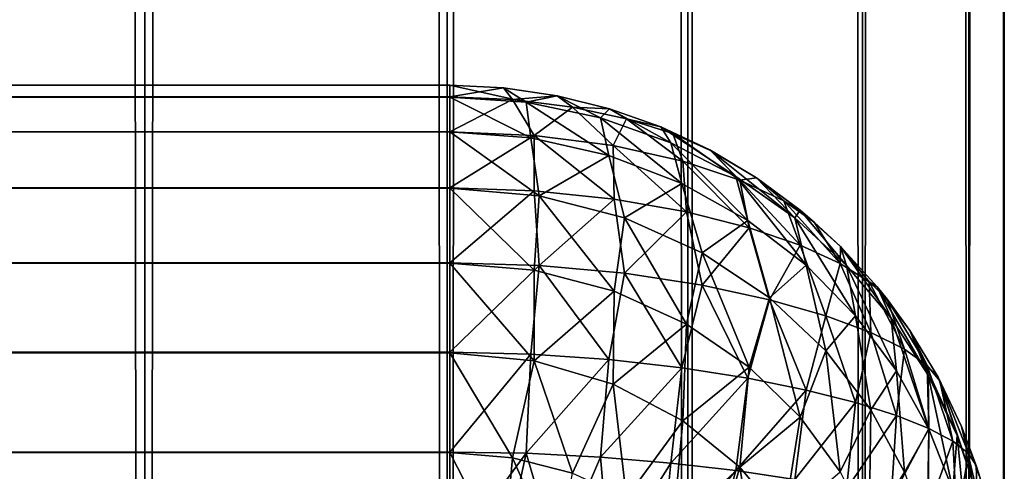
# Model space of a CAD drawing. Extents: x -265 to 265, y 0 to 1307.
# Tile 102 of 256: x 261.45 to 265, y 33.61 to 35.24. Entities that reach past the tile are written whole.
import ezdxf

# ---------------------------------------------------------------- set-up
doc = ezdxf.new("R2010")
doc.units = 0
doc.header["$LTSCALE"] = 65.185185
for name, color, linetype in [('304', 7, 'CONTINUOUS'), ('310', 7, 'CONTINUOUS'), ('311', 7, 'CONTINUOUS'), ('317', 7, 'CONTINUOUS'), ('321', 7, 'CONTINUOUS'), ('326', 7, 'CONTINUOUS'), ('39', 7, 'CONTINUOUS'), ('40', 7, 'CONTINUOUS')]:
    doc.layers.add(name, color=color, linetype=linetype)

msp = doc.modelspace()

# ---------------------------------------------------------------- linework, layer by layer
at = {"layer": '304', "color": 7, "linetype": 'CONTINUOUS'}
for points in [[(-263, 35, 16.7), (263, 35, 16.7), (263, 34.9578, 16.3236), (-263, 35, 16.7)], [(-263, 34.9574, 16.3217), (-263, 35, 16.7), (263, 34.9578, 16.3236), (-263, 34.9574, 16.3217)], [(263, 34.8323, 15.9638), (-263, 34.9574, 16.3217), (263, 34.9578, 16.3236), (263, 34.8323, 15.9638)], [(-263, 34.8315, 15.9621), (-263, 34.9574, 16.3217), (263, 34.8323, 15.9638), (-263, 34.8315, 15.9621)], [(263, 34.6298, 15.641), (-263, 34.8315, 15.9621), (263, 34.8323, 15.9638), (263, 34.6298, 15.641)], [(-263, 34.6286, 15.6395), (-263, 34.8315, 15.9621), (263, 34.6298, 15.641), (-263, 34.6286, 15.6395)], [(263, 34.3605, 15.3714), (-263, 34.6286, 15.6395), (263, 34.6298, 15.641), (263, 34.3605, 15.3714)], [(-263, 34.359, 15.3702), (-263, 34.6286, 15.6395), (263, 34.3605, 15.3714), (-263, 34.359, 15.3702)], [(263, 34.0379, 15.1685), (-263, 34.359, 15.3702), (263, 34.3605, 15.3714), (263, 34.0379, 15.1685)], [(-263, 34.0362, 15.1677), (-263, 34.359, 15.3702), (263, 34.0379, 15.1685), (-263, 34.0362, 15.1677)], [(263, 33.6783, 15.0426), (-263, 34.0362, 15.1677), (263, 34.0379, 15.1685), (263, 33.6783, 15.0426)], [(-263, 33.6764, 15.0422), (-263, 34.0362, 15.1677), (263, 33.6783, 15.0426), (-263, 33.6764, 15.0422)], [(263, 33.3, 15), (-263, 33.6764, 15.0422), (263, 33.6783, 15.0426), (263, 33.3, 15)], [(-263, 33.3, 15), (-263, 33.6764, 15.0422), (263, 33.3, 15), (-263, 33.3, 15)]]:
    msp.add_3dface(points, dxfattribs=at)
at = {"layer": '310', "color": 7, "linetype": 'CONTINUOUS'}
for points in [[(-263, 35, 23.3), (-263, 34.9578, 23.6764), (263, 35, 23.3), (-263, 35, 23.3)], [(263, 35, 23.3), (-263, 34.9578, 23.6764), (263, 34.9574, 23.6783), (263, 35, 23.3)], [(-263, 34.9578, 23.6764), (-263, 34.8323, 24.0362), (263, 34.9574, 23.6783), (-263, 34.9578, 23.6764)], [(263, 34.9574, 23.6783), (-263, 34.8323, 24.0362), (263, 34.8315, 24.0379), (263, 34.9574, 23.6783)], [(-263, 34.8323, 24.0362), (-263, 34.6298, 24.359), (263, 34.8315, 24.0379), (-263, 34.8323, 24.0362)], [(263, 34.8315, 24.0379), (-263, 34.6298, 24.359), (263, 34.6286, 24.3605), (263, 34.8315, 24.0379)], [(-263, 34.6298, 24.359), (-263, 34.3605, 24.6286), (263, 34.6286, 24.3605), (-263, 34.6298, 24.359)], [(263, 34.6286, 24.3605), (-263, 34.3605, 24.6286), (263, 34.359, 24.6298), (263, 34.6286, 24.3605)], [(-263, 34.3605, 24.6286), (-263, 34.0379, 24.8315), (263, 34.359, 24.6298), (-263, 34.3605, 24.6286)], [(263, 34.359, 24.6298), (-263, 34.0379, 24.8315), (263, 34.0362, 24.8323), (263, 34.359, 24.6298)], [(-263, 34.0379, 24.8315), (-263, 33.6783, 24.9574), (263, 34.0362, 24.8323), (-263, 34.0379, 24.8315)], [(263, 34.0362, 24.8323), (-263, 33.6783, 24.9574), (263, 33.6764, 24.9578), (263, 34.0362, 24.8323)], [(-263, 33.6783, 24.9574), (-263, 33.3, 25), (263, 33.6764, 24.9578), (-263, 33.6783, 24.9574)], [(-263, 33.3, 25), (263, 33.3, 25), (263, 33.6764, 24.9578), (-263, 33.3, 25)]]:
    msp.add_3dface(points, dxfattribs=at)
at = {"layer": '311', "color": 7, "linetype": 'CONTINUOUS'}
for points in [[(263, 35, 16.7), (-263, 35, 16.7), (263, 35, 23.3), (263, 35, 16.7)], [(-263, 35, 16.7), (-263, 35, 23.3), (263, 35, 23.3), (-263, 35, 16.7)]]:
    msp.add_3dface(points, dxfattribs=at)
at = {"layer": '317', "color": 7, "linetype": 'CONTINUOUS'}
for points in [[(263, 35, 16.7), (263, 35, 23.3), (263.1946, 34.9905, 23.2986), (263, 35, 16.7)], [(263, 35, 16.7), (263.1946, 34.9905, 23.2986), (263.1946, 34.9905, 16.7014), (263, 35, 16.7)], [(263.1946, 34.9905, 23.2986), (263.3875, 34.9621, 23.2943), (263.1946, 34.9905, 16.7014), (263.1946, 34.9905, 23.2986)], [(263.1946, 34.9905, 16.7014), (263.3875, 34.9621, 23.2943), (263.3875, 34.9621, 16.7057), (263.1946, 34.9905, 16.7014)], [(263.3875, 34.9621, 23.2943), (263.5768, 34.915, 23.2873), (263.3875, 34.9621, 16.7057), (263.3875, 34.9621, 23.2943)], [(263.3875, 34.9621, 16.7057), (263.5768, 34.915, 23.2873), (263.5768, 34.915, 16.7127), (263.3875, 34.9621, 16.7057)], [(263.5768, 34.915, 23.2873), (263.7608, 34.8496, 23.2774), (263.5768, 34.915, 16.7127), (263.5768, 34.915, 23.2873)], [(263.5768, 34.915, 16.7127), (263.7608, 34.8496, 23.2774), (263.7608, 34.8496, 16.7226), (263.5768, 34.915, 16.7127)], [(263.7608, 34.8496, 23.2774), (263.9377, 34.7666, 23.265), (263.7608, 34.8496, 16.7226), (263.7608, 34.8496, 23.2774)], [(263.7608, 34.8496, 16.7226), (263.9377, 34.7666, 23.265), (263.9377, 34.7666, 16.735), (263.7608, 34.8496, 16.7226)], [(263.9377, 34.7666, 23.265), (264.1058, 34.6665, 23.25), (263.9377, 34.7666, 16.735), (263.9377, 34.7666, 23.265)], [(263.9377, 34.7666, 16.735), (264.1058, 34.6665, 23.25), (263.9409, 34.7649, 16.7353), (263.9377, 34.7666, 16.735)], [(263.9409, 34.7649, 16.7353), (264.1058, 34.6665, 23.25), (264.1058, 34.6665, 16.75), (263.9409, 34.7649, 16.7353)], [(264.1058, 34.6665, 23.25), (264.2635, 34.5503, 23.2326), (264.1058, 34.6665, 16.75), (264.1058, 34.6665, 23.25)], [(264.1058, 34.6665, 16.75), (264.2635, 34.5503, 23.2326), (264.2635, 34.5503, 16.7675), (264.1058, 34.6665, 16.75)], [(264.2635, 34.5503, 23.2326), (264.4093, 34.4191, 23.2129), (264.2635, 34.5503, 16.7675), (264.2635, 34.5503, 23.2326)], [(264.2635, 34.5503, 16.7675), (264.4093, 34.4191, 23.2129), (264.3149, 34.507, 16.7739), (264.2635, 34.5503, 16.7675)], [(264.3149, 34.507, 16.7739), (264.4093, 34.4191, 23.2129), (264.4093, 34.4191, 16.7871), (264.3149, 34.507, 16.7739)], [(264.4093, 34.4191, 23.2129), (264.5417, 34.274, 23.1911), (264.4093, 34.4191, 16.7871), (264.4093, 34.4191, 23.2129)], [(264.4093, 34.4191, 16.7871), (264.5417, 34.274, 23.1911), (264.5417, 34.274, 16.8089), (264.4093, 34.4191, 16.7871)], [(264.5417, 34.274, 23.1911), (264.6594, 34.1164, 23.1675), (264.5417, 34.274, 16.8089), (264.5417, 34.274, 23.1911)], [(264.5417, 34.274, 16.8089), (264.6594, 34.1164, 23.1675), (264.578, 34.2288, 16.8157), (264.5417, 34.274, 16.8089)], [(264.578, 34.2288, 16.8157), (264.6594, 34.1164, 23.1675), (264.6594, 34.1164, 16.8325), (264.578, 34.2288, 16.8157)], [(264.6594, 34.1164, 23.1675), (264.7611, 33.9478, 23.1422), (264.6594, 34.1164, 16.8325), (264.6594, 34.1164, 23.1675)], [(264.6594, 34.1164, 16.8325), (264.7611, 33.9478, 23.1422), (264.7611, 33.9478, 16.8578), (264.6594, 34.1164, 16.8325)], [(264.7611, 33.9478, 23.1422), (264.8459, 33.7699, 23.1155), (264.7611, 33.9478, 16.8578), (264.7611, 33.9478, 23.1422)], [(264.7611, 33.9478, 16.8578), (264.8459, 33.7699, 23.1155), (264.768, 33.9349, 16.8598), (264.7611, 33.9478, 16.8578)], [(264.768, 33.9349, 16.8598), (264.8459, 33.7699, 23.1155), (264.8459, 33.7699, 16.8845), (264.768, 33.9349, 16.8598)], [(264.8459, 33.7699, 23.1155), (264.9128, 33.5842, 23.0876), (264.8459, 33.7699, 16.8845), (264.8459, 33.7699, 23.1155)], [(264.8459, 33.7699, 16.8845), (264.9128, 33.5842, 23.0876), (264.8982, 33.63, 16.9055), (264.8459, 33.7699, 16.8845)], [(264.8982, 33.63, 16.9055), (264.9128, 33.5842, 23.0876), (264.9128, 33.5842, 16.9124), (264.8982, 33.63, 16.9055)]]:
    msp.add_3dface(points, dxfattribs=at)
at = {"layer": '321', "color": 7, "linetype": 'CONTINUOUS'}
for points in [[(263, 34.9578, 16.3236), (263, 35, 16.7), (263.1946, 34.9905, 16.7014), (263, 34.9578, 16.3236)], [(263, 34.9578, 16.3236), (263.1946, 34.9905, 16.7014), (263.227, 34.9485, 16.3426), (263, 34.9578, 16.3236)], [(263.1946, 34.9905, 16.7014), (263.3875, 34.9621, 16.7057), (263.227, 34.9485, 16.3426), (263.1946, 34.9905, 16.7014)], [(263, 34.8323, 15.9638), (263, 34.9578, 16.3236), (263.227, 34.9485, 16.3426), (263, 34.8323, 15.9638)], [(263.3046, 34.8193, 15.993), (263, 34.8323, 15.9638), (263.227, 34.9485, 16.3426), (263.3046, 34.8193, 15.993)], [(263.3875, 34.9621, 16.7057), (263.4428, 34.9214, 16.3983), (263.227, 34.9485, 16.3426), (263.3875, 34.9621, 16.7057)], [(263.4428, 34.9214, 16.3983), (263.3046, 34.8193, 15.993), (263.227, 34.9485, 16.3426), (263.4428, 34.9214, 16.3983)], [(263.3875, 34.9621, 16.7057), (263.5768, 34.915, 16.7127), (263.4428, 34.9214, 16.3983), (263.3875, 34.9621, 16.7057)], [(263.5898, 34.7823, 16.0774), (263.3046, 34.8193, 15.993), (263.4428, 34.9214, 16.3983), (263.5898, 34.7823, 16.0774)], [(263.5768, 34.915, 16.7127), (263.6378, 34.8794, 16.4864), (263.4428, 34.9214, 16.3983), (263.5768, 34.915, 16.7127)], [(263.6378, 34.8794, 16.4864), (263.5898, 34.7823, 16.0774), (263.4428, 34.9214, 16.3983), (263.6378, 34.8794, 16.4864)], [(263.5768, 34.915, 16.7127), (263.7608, 34.8496, 16.7226), (263.6378, 34.8794, 16.4864), (263.5768, 34.915, 16.7127)], [(263.8404, 34.7263, 16.2088), (263.5898, 34.7823, 16.0774), (263.6378, 34.8794, 16.4864), (263.8404, 34.7263, 16.2088)], [(263.7608, 34.8496, 16.7226), (263.8052, 34.8259, 16.6009), (263.6378, 34.8794, 16.4864), (263.7608, 34.8496, 16.7226)], [(263.8052, 34.8259, 16.6009), (263.8404, 34.7263, 16.2088), (263.6378, 34.8794, 16.4864), (263.8052, 34.8259, 16.6009)], [(263, 34.6298, 15.641), (263, 34.8323, 15.9638), (263.3046, 34.8193, 15.993), (263, 34.6298, 15.641)], [(263.7608, 34.8496, 16.7226), (263.9377, 34.7666, 16.735), (263.8052, 34.8259, 16.6009), (263.7608, 34.8496, 16.7226)], [(263.3041, 34.6193, 15.6669), (263, 34.6298, 15.641), (263.3046, 34.8193, 15.993), (263.3041, 34.6193, 15.6669)], [(263.5931, 34.5893, 15.7425), (263.3041, 34.6193, 15.6669), (263.3046, 34.8193, 15.993), (263.5931, 34.5893, 15.7425)], [(263.5898, 34.7823, 16.0774), (263.5931, 34.5893, 15.7425), (263.3046, 34.8193, 15.993), (263.5898, 34.7823, 16.0774)], [(263.9377, 34.7666, 16.735), (263.9409, 34.7649, 16.7353), (263.8052, 34.8259, 16.6009), (263.9377, 34.7666, 16.735)], [(263.9409, 34.7649, 16.7353), (264.0467, 34.6579, 16.3759), (263.8052, 34.8259, 16.6009), (263.9409, 34.7649, 16.7353)], [(264.0467, 34.6579, 16.3759), (263.8404, 34.7263, 16.2088), (263.8052, 34.8259, 16.6009), (264.0467, 34.6579, 16.3759)], [(263.8542, 34.5434, 15.8615), (263.5931, 34.5893, 15.7425), (263.5898, 34.7823, 16.0774), (263.8542, 34.5434, 15.8615)], [(263.8404, 34.7263, 16.2088), (263.8542, 34.5434, 15.8615), (263.5898, 34.7823, 16.0774), (263.8404, 34.7263, 16.2088)], [(263.9409, 34.7649, 16.7353), (264.1058, 34.6665, 16.75), (264.0467, 34.6579, 16.3759), (263.9409, 34.7649, 16.7353)], [(264.0794, 34.4865, 16.0156), (263.8542, 34.5434, 15.8615), (263.8404, 34.7263, 16.2088), (264.0794, 34.4865, 16.0156)], [(264.0467, 34.6579, 16.3759), (264.0794, 34.4865, 16.0156), (263.8404, 34.7263, 16.2088), (264.0467, 34.6579, 16.3759)], [(264.1058, 34.6665, 16.75), (264.205, 34.583, 16.5673), (264.0467, 34.6579, 16.3759), (264.1058, 34.6665, 16.75)], [(264.2643, 34.4232, 16.1958), (264.0794, 34.4865, 16.0156), (264.0467, 34.6579, 16.3759), (264.2643, 34.4232, 16.1958)], [(264.205, 34.583, 16.5673), (264.2643, 34.4232, 16.1958), (264.0467, 34.6579, 16.3759), (264.205, 34.583, 16.5673)], [(264.1058, 34.6665, 16.75), (264.2635, 34.5503, 16.7675), (264.205, 34.583, 16.5673), (264.1058, 34.6665, 16.75)], [(263, 34.3605, 15.3714), (263, 34.6298, 15.641), (263.3041, 34.6193, 15.6669), (263, 34.3605, 15.3714)], [(263.323, 34.3507, 15.3987), (263, 34.3605, 15.3714), (263.3041, 34.6193, 15.6669), (263.323, 34.3507, 15.3987)], [(263.5931, 34.5893, 15.7425), (263.323, 34.3507, 15.3987), (263.3041, 34.6193, 15.6669), (263.5931, 34.5893, 15.7425)], [(263.6306, 34.3225, 15.4782), (263.323, 34.3507, 15.3987), (263.5931, 34.5893, 15.7425), (263.6306, 34.3225, 15.4782)], [(263.8542, 34.5434, 15.8615), (263.6306, 34.3225, 15.4782), (263.5931, 34.5893, 15.7425), (263.8542, 34.5434, 15.8615)], [(264.2635, 34.5503, 16.7675), (264.3149, 34.507, 16.7739), (264.205, 34.583, 16.5673), (264.2635, 34.5503, 16.7675)], [(264.3149, 34.507, 16.7739), (264.4082, 34.3573, 16.3936), (264.205, 34.583, 16.5673), (264.3149, 34.507, 16.7739)], [(264.4082, 34.3573, 16.3936), (264.2643, 34.4232, 16.1958), (264.205, 34.583, 16.5673), (264.4082, 34.3573, 16.3936)], [(263.9102, 34.2798, 15.6036), (263.6306, 34.3225, 15.4782), (263.8542, 34.5434, 15.8615), (263.9102, 34.2798, 15.6036)], [(264.0794, 34.4865, 16.0156), (263.9102, 34.2798, 15.6036), (263.8542, 34.5434, 15.8615), (264.0794, 34.4865, 16.0156)], [(264.1535, 34.2272, 15.7664), (263.9102, 34.2798, 15.6036), (264.0794, 34.4865, 16.0156), (264.1535, 34.2272, 15.7664)], [(264.2643, 34.4232, 16.1958), (264.1535, 34.2272, 15.7664), (264.0794, 34.4865, 16.0156), (264.2643, 34.4232, 16.1958)], [(264.3149, 34.507, 16.7739), (264.4093, 34.4191, 16.7871), (264.4082, 34.3573, 16.3936), (264.3149, 34.507, 16.7739)], [(264.3566, 34.1689, 15.9576), (264.1535, 34.2272, 15.7664), (264.2643, 34.4232, 16.1958), (264.3566, 34.1689, 15.9576)], [(264.4082, 34.3573, 16.3936), (264.3566, 34.1689, 15.9576), (264.2643, 34.4232, 16.1958), (264.4082, 34.3573, 16.3936)], [(264.4093, 34.4191, 16.7871), (264.5121, 34.2918, 16.602), (264.4082, 34.3573, 16.3936), (264.4093, 34.4191, 16.7871)], [(264.4093, 34.4191, 16.7871), (264.5417, 34.274, 16.8089), (264.5121, 34.2918, 16.602), (264.4093, 34.4191, 16.7871)], [(263, 34.0379, 15.1685), (263, 34.3605, 15.3714), (263.323, 34.3507, 15.3987), (263, 34.0379, 15.1685)], [(263.2922, 34.0312, 15.19), (263, 34.0379, 15.1685), (263.323, 34.3507, 15.3987), (263.2922, 34.0312, 15.19)], [(263.5741, 34.0119, 15.2532), (263.2922, 34.0312, 15.19), (263.323, 34.3507, 15.3987), (263.5741, 34.0119, 15.2532)], [(263.6306, 34.3225, 15.4782), (263.5741, 34.0119, 15.2532), (263.323, 34.3507, 15.3987), (263.6306, 34.3225, 15.4782)], [(264.5184, 34.1085, 16.1692), (264.3566, 34.1689, 15.9576), (264.4082, 34.3573, 16.3936), (264.5184, 34.1085, 16.1692)], [(264.5121, 34.2918, 16.602), (264.5184, 34.1085, 16.1692), (264.4082, 34.3573, 16.3936), (264.5121, 34.2918, 16.602)], [(263.8373, 33.982, 15.3543), (263.5741, 34.0119, 15.2532), (263.6306, 34.3225, 15.4782), (263.8373, 33.982, 15.3543)], [(263.9102, 34.2798, 15.6036), (263.8373, 33.982, 15.3543), (263.6306, 34.3225, 15.4782), (263.9102, 34.2798, 15.6036)], [(264.0756, 33.9443, 15.488), (263.8373, 33.982, 15.3543), (263.9102, 34.2798, 15.6036), (264.0756, 33.9443, 15.488)], [(264.1535, 34.2272, 15.7664), (264.0756, 33.9443, 15.488), (263.9102, 34.2798, 15.6036), (264.1535, 34.2272, 15.7664)], [(264.5417, 34.274, 16.8089), (264.578, 34.2288, 16.8157), (264.5121, 34.2918, 16.602), (264.5417, 34.274, 16.8089)], [(264.578, 34.2288, 16.8157), (264.6397, 34.0484, 16.3938), (264.5121, 34.2918, 16.602), (264.578, 34.2288, 16.8157)], [(264.6397, 34.0484, 16.3938), (264.5184, 34.1085, 16.1692), (264.5121, 34.2918, 16.602), (264.6397, 34.0484, 16.3938)], [(264.578, 34.2288, 16.8157), (264.6594, 34.1164, 16.8325), (264.7222, 33.9902, 16.6257), (264.578, 34.2288, 16.8157)], [(264.578, 34.2288, 16.8157), (264.7222, 33.9902, 16.6257), (264.6397, 34.0484, 16.3938), (264.578, 34.2288, 16.8157)], [(264.285, 33.9016, 15.6486), (264.0756, 33.9443, 15.488), (264.1535, 34.2272, 15.7664), (264.285, 33.9016, 15.6486)], [(264.3566, 34.1689, 15.9576), (264.285, 33.9016, 15.6486), (264.1535, 34.2272, 15.7664), (264.3566, 34.1689, 15.9576)], [(264.4638, 33.8561, 15.8308), (264.285, 33.9016, 15.6486), (264.3566, 34.1689, 15.9576), (264.4638, 33.8561, 15.8308)], [(264.5184, 34.1085, 16.1692), (264.4638, 33.8561, 15.8308), (264.3566, 34.1689, 15.9576), (264.5184, 34.1085, 16.1692)], [(264.6114, 33.8094, 16.0293), (264.4638, 33.8561, 15.8308), (264.5184, 34.1085, 16.1692), (264.6114, 33.8094, 16.0293)], [(264.6397, 34.0484, 16.3938), (264.6114, 33.8094, 16.0293), (264.5184, 34.1085, 16.1692), (264.6397, 34.0484, 16.3938)], [(264.6594, 34.1164, 16.8325), (264.7611, 33.9478, 16.8578), (264.7222, 33.9902, 16.6257), (264.6594, 34.1164, 16.8325)], [(263, 33.6783, 15.0426), (263, 34.0379, 15.1685), (263.2922, 34.0312, 15.19), (263, 33.6783, 15.0426)], [(263.2755, 33.6736, 15.0616), (263, 33.6783, 15.0426), (263.2922, 34.0312, 15.19), (263.2755, 33.6736, 15.0616)], [(263.5741, 34.0119, 15.2532), (263.2755, 33.6736, 15.0616), (263.2922, 34.0312, 15.19), (263.5741, 34.0119, 15.2532)], [(264.728, 33.7627, 16.2399), (264.6114, 33.8094, 16.0293), (264.6397, 34.0484, 16.3938), (264.728, 33.7627, 16.2399)], [(264.7222, 33.9902, 16.6257), (264.728, 33.7627, 16.2399), (264.6397, 34.0484, 16.3938), (264.7222, 33.9902, 16.6257)], [(263.5435, 33.6599, 15.1176), (263.2755, 33.6736, 15.0616), (263.5741, 34.0119, 15.2532), (263.5435, 33.6599, 15.1176)], [(263.8373, 33.982, 15.3543), (263.5435, 33.6599, 15.1176), (263.5741, 34.0119, 15.2532), (263.8373, 33.982, 15.3543)], [(263.7974, 33.6385, 15.2081), (263.5435, 33.6599, 15.1176), (263.8373, 33.982, 15.3543), (263.7974, 33.6385, 15.2081)], [(264.0756, 33.9443, 15.488), (263.7974, 33.6385, 15.2081), (263.8373, 33.982, 15.3543), (264.0756, 33.9443, 15.488)], [(264.7611, 33.9478, 16.8578), (264.768, 33.9349, 16.8598), (264.7222, 33.9902, 16.6257), (264.7611, 33.9478, 16.8578)], [(264.768, 33.9349, 16.8598), (264.8141, 33.7168, 16.4584), (264.7222, 33.9902, 16.6257), (264.768, 33.9349, 16.8598)], [(264.8141, 33.7168, 16.4584), (264.728, 33.7627, 16.2399), (264.7222, 33.9902, 16.6257), (264.8141, 33.7168, 16.4584)], [(264.0322, 33.6112, 15.3295), (263.7974, 33.6385, 15.2081), (264.0756, 33.9443, 15.488), (264.0322, 33.6112, 15.3295)], [(264.285, 33.9016, 15.6486), (264.0322, 33.6112, 15.3295), (264.0756, 33.9443, 15.488), (264.285, 33.9016, 15.6486)], [(264.768, 33.9349, 16.8598), (264.8459, 33.7699, 16.8845), (264.8705, 33.6724, 16.6813), (264.768, 33.9349, 16.8598)], [(264.768, 33.9349, 16.8598), (264.8705, 33.6724, 16.6813), (264.8141, 33.7168, 16.4584), (264.768, 33.9349, 16.8598)], [(264.2443, 33.5794, 15.4779), (264.0322, 33.6112, 15.3295), (264.285, 33.9016, 15.6486), (264.2443, 33.5794, 15.4779)], [(264.4638, 33.8561, 15.8308), (264.2443, 33.5794, 15.4779), (264.285, 33.9016, 15.6486), (264.4638, 33.8561, 15.8308)], [(264.4315, 33.5446, 15.6491), (264.2443, 33.5794, 15.4779), (264.4638, 33.8561, 15.8308), (264.4315, 33.5446, 15.6491)], [(264.6114, 33.8094, 16.0293), (264.4315, 33.5446, 15.6491), (264.4638, 33.8561, 15.8308), (264.6114, 33.8094, 16.0293)], [(264.592, 33.5079, 15.8394), (264.4315, 33.5446, 15.6491), (264.6114, 33.8094, 16.0293), (264.592, 33.5079, 15.8394)], [(264.728, 33.7627, 16.2399), (264.592, 33.5079, 15.8394), (264.6114, 33.8094, 16.0293), (264.728, 33.7627, 16.2399)], [(264.8459, 33.7699, 16.8845), (264.8982, 33.63, 16.9055), (264.8705, 33.6724, 16.6813), (264.8459, 33.7699, 16.8845)], [(264.7251, 33.4699, 16.045), (264.592, 33.5079, 15.8394), (264.728, 33.7627, 16.2399), (264.7251, 33.4699, 16.045)], [(264.8141, 33.7168, 16.4584), (264.7251, 33.4699, 16.045), (264.728, 33.7627, 16.2399), (264.8141, 33.7168, 16.4584)], [(264.8301, 33.4313, 16.2625), (264.7251, 33.4699, 16.045), (264.8141, 33.7168, 16.4584), (264.8301, 33.4313, 16.2625)], [(264.8705, 33.6724, 16.6813), (264.8301, 33.4313, 16.2625), (264.8141, 33.7168, 16.4584), (264.8705, 33.6724, 16.6813)], [(263, 33.3, 15), (263, 33.6783, 15.0426), (263.2755, 33.6736, 15.0616), (263, 33.3, 15)], [(263.1946, 33.2986, 15.0095), (263, 33.3, 15), (263.2755, 33.6736, 15.0616), (263.1946, 33.2986, 15.0095)], [(263.3875, 33.2943, 15.0379), (263.1946, 33.2986, 15.0095), (263.2755, 33.6736, 15.0616), (263.3875, 33.2943, 15.0379)], [(263.5435, 33.6599, 15.1176), (263.3875, 33.2943, 15.0379), (263.2755, 33.6736, 15.0616), (263.5435, 33.6599, 15.1176)], [(264.9067, 33.3926, 16.4884), (264.8301, 33.4313, 16.2625), (264.8705, 33.6724, 16.6813), (264.9067, 33.3926, 16.4884)], [(264.8982, 33.63, 16.9055), (264.9067, 33.3926, 16.4884), (264.8705, 33.6724, 16.6813), (264.8982, 33.63, 16.9055)], [(263.5768, 33.2873, 15.085), (263.3875, 33.2943, 15.0379), (263.5435, 33.6599, 15.1176), (263.5768, 33.2873, 15.085)], [(263.7974, 33.6385, 15.2081), (263.5768, 33.2873, 15.085), (263.5435, 33.6599, 15.1176), (263.7974, 33.6385, 15.2081)], [(263.7608, 33.2774, 15.1504), (263.5768, 33.2873, 15.085), (263.7974, 33.6385, 15.2081), (263.7608, 33.2774, 15.1504)], [(264.0322, 33.6112, 15.3295), (263.7608, 33.2774, 15.1504), (263.7974, 33.6385, 15.2081), (264.0322, 33.6112, 15.3295)], [(264.8982, 33.63, 16.9055), (264.9128, 33.5842, 16.9124), (264.9067, 33.3926, 16.4884), (264.8982, 33.63, 16.9055)], [(263.9377, 33.265, 15.2334), (263.7608, 33.2774, 15.1504), (264.0322, 33.6112, 15.3295), (263.9377, 33.265, 15.2334)], [(264.2443, 33.5794, 15.4779), (263.9377, 33.265, 15.2334), (264.0322, 33.6112, 15.3295), (264.2443, 33.5794, 15.4779)]]:
    msp.add_3dface(points, dxfattribs=at)
at = {"layer": '326', "color": 7, "linetype": 'CONTINUOUS'}
for points in [[(263, 35, 23.3), (263, 34.9574, 23.6783), (263.2755, 34.9384, 23.6736), (263, 35, 23.3)], [(263.1946, 34.9905, 23.2986), (263, 35, 23.3), (263.2755, 34.9384, 23.6736), (263.1946, 34.9905, 23.2986)], [(263.3875, 34.9621, 23.2943), (263.1946, 34.9905, 23.2986), (263.2755, 34.9384, 23.6736), (263.3875, 34.9621, 23.2943)], [(263, 34.9574, 23.6783), (263, 34.8315, 24.0379), (263.2922, 34.81, 24.0312), (263, 34.9574, 23.6783)], [(263.2755, 34.9384, 23.6736), (263, 34.9574, 23.6783), (263.2922, 34.81, 24.0312), (263.2755, 34.9384, 23.6736)], [(263.5435, 34.8824, 23.6599), (263.3875, 34.9621, 23.2943), (263.2755, 34.9384, 23.6736), (263.5435, 34.8824, 23.6599)], [(263.5435, 34.8824, 23.6599), (263.2755, 34.9384, 23.6736), (263.5741, 34.7468, 24.0119), (263.5435, 34.8824, 23.6599)], [(263.5741, 34.7468, 24.0119), (263.2755, 34.9384, 23.6736), (263.2922, 34.81, 24.0312), (263.5741, 34.7468, 24.0119)], [(263.5768, 34.915, 23.2873), (263.3875, 34.9621, 23.2943), (263.5435, 34.8824, 23.6599), (263.5768, 34.915, 23.2873)], [(263.7974, 34.7919, 23.6385), (263.5768, 34.915, 23.2873), (263.5435, 34.8824, 23.6599), (263.7974, 34.7919, 23.6385)], [(263.7608, 34.8496, 23.2774), (263.5768, 34.915, 23.2873), (263.7974, 34.7919, 23.6385), (263.7608, 34.8496, 23.2774)], [(263.7974, 34.7919, 23.6385), (263.5435, 34.8824, 23.6599), (263.8373, 34.6457, 23.982), (263.7974, 34.7919, 23.6385)], [(263.8373, 34.6457, 23.982), (263.5435, 34.8824, 23.6599), (263.5741, 34.7468, 24.0119), (263.8373, 34.6457, 23.982)], [(263.9377, 34.7666, 23.265), (263.7608, 34.8496, 23.2774), (264.0322, 34.6705, 23.6112), (263.9377, 34.7666, 23.265)], [(264.0322, 34.6705, 23.6112), (263.7608, 34.8496, 23.2774), (263.7974, 34.7919, 23.6385), (264.0322, 34.6705, 23.6112)], [(263, 34.8315, 24.0379), (263, 34.6286, 24.3605), (263.323, 34.6013, 24.3507), (263, 34.8315, 24.0379)], [(263.2922, 34.81, 24.0312), (263, 34.8315, 24.0379), (263.323, 34.6013, 24.3507), (263.2922, 34.81, 24.0312)], [(263.5741, 34.7468, 24.0119), (263.2922, 34.81, 24.0312), (263.323, 34.6013, 24.3507), (263.5741, 34.7468, 24.0119)], [(264.0322, 34.6705, 23.6112), (263.7974, 34.7919, 23.6385), (264.0756, 34.512, 23.9443), (264.0322, 34.6705, 23.6112)], [(264.0756, 34.512, 23.9443), (263.7974, 34.7919, 23.6385), (263.8373, 34.6457, 23.982), (264.0756, 34.512, 23.9443)], [(264.1058, 34.6665, 23.25), (263.9377, 34.7666, 23.265), (264.2443, 34.5221, 23.5794), (264.1058, 34.6665, 23.25)], [(264.2443, 34.5221, 23.5794), (263.9377, 34.7666, 23.265), (264.0322, 34.6705, 23.6112), (264.2443, 34.5221, 23.5794)], [(263.6306, 34.5218, 24.3225), (263.5741, 34.7468, 24.0119), (263.323, 34.6013, 24.3507), (263.6306, 34.5218, 24.3225)], [(263.8373, 34.6457, 23.982), (263.5741, 34.7468, 24.0119), (263.6306, 34.5218, 24.3225), (263.8373, 34.6457, 23.982)], [(264.2443, 34.5221, 23.5794), (264.0322, 34.6705, 23.6112), (264.285, 34.3514, 23.9016), (264.2443, 34.5221, 23.5794)], [(264.285, 34.3514, 23.9016), (264.0322, 34.6705, 23.6112), (264.0756, 34.512, 23.9443), (264.285, 34.3514, 23.9016)], [(264.2635, 34.5503, 23.2326), (264.1058, 34.6665, 23.25), (264.2443, 34.5221, 23.5794), (264.2635, 34.5503, 23.2326)], [(263, 34.6286, 24.3605), (263, 34.359, 24.6298), (263.3041, 34.3331, 24.6193), (263, 34.6286, 24.3605)], [(263.323, 34.6013, 24.3507), (263, 34.6286, 24.3605), (263.3041, 34.3331, 24.6193), (263.323, 34.6013, 24.3507)], [(263.9102, 34.3964, 24.2798), (263.8373, 34.6457, 23.982), (263.6306, 34.5218, 24.3225), (263.9102, 34.3964, 24.2798)], [(264.0756, 34.512, 23.9443), (263.8373, 34.6457, 23.982), (263.9102, 34.3964, 24.2798), (264.0756, 34.512, 23.9443)], [(263.5931, 34.2575, 24.5893), (263.323, 34.6013, 24.3507), (263.3041, 34.3331, 24.6193), (263.5931, 34.2575, 24.5893)], [(263.6306, 34.5218, 24.3225), (263.323, 34.6013, 24.3507), (263.5931, 34.2575, 24.5893), (263.6306, 34.5218, 24.3225)], [(264.4315, 34.3509, 23.5446), (264.2635, 34.5503, 23.2326), (264.2443, 34.5221, 23.5794), (264.4315, 34.3509, 23.5446)], [(264.4093, 34.4191, 23.2129), (264.2635, 34.5503, 23.2326), (264.4315, 34.3509, 23.5446), (264.4093, 34.4191, 23.2129)], [(263.8542, 34.1385, 24.5434), (263.6306, 34.5218, 24.3225), (263.5931, 34.2575, 24.5893), (263.8542, 34.1385, 24.5434)], [(263.9102, 34.3964, 24.2798), (263.6306, 34.5218, 24.3225), (263.8542, 34.1385, 24.5434), (263.9102, 34.3964, 24.2798)], [(264.4315, 34.3509, 23.5446), (264.2443, 34.5221, 23.5794), (264.4638, 34.1692, 23.8561), (264.4315, 34.3509, 23.5446)], [(264.4638, 34.1692, 23.8561), (264.2443, 34.5221, 23.5794), (264.285, 34.3514, 23.9016), (264.4638, 34.1692, 23.8561)], [(264.1535, 34.2336, 24.2272), (264.0756, 34.512, 23.9443), (263.9102, 34.3964, 24.2798), (264.1535, 34.2336, 24.2272)], [(264.285, 34.3514, 23.9016), (264.0756, 34.512, 23.9443), (264.1535, 34.2336, 24.2272), (264.285, 34.3514, 23.9016)], [(264.5417, 34.274, 23.1911), (264.4093, 34.4191, 23.2129), (264.592, 34.1606, 23.5079), (264.5417, 34.274, 23.1911)], [(264.592, 34.1606, 23.5079), (264.4093, 34.4191, 23.2129), (264.4315, 34.3509, 23.5446), (264.592, 34.1606, 23.5079)], [(264.0794, 33.9844, 24.4865), (263.9102, 34.3964, 24.2798), (263.8542, 34.1385, 24.5434), (264.0794, 33.9844, 24.4865)], [(264.1535, 34.2336, 24.2272), (263.9102, 34.3964, 24.2798), (264.0794, 33.9844, 24.4865), (264.1535, 34.2336, 24.2272)], [(263, 34.359, 24.6298), (263, 34.0362, 24.8323), (263.3046, 34.007, 24.8193), (263, 34.359, 24.6298)], [(263.3041, 34.3331, 24.6193), (263, 34.359, 24.6298), (263.3046, 34.007, 24.8193), (263.3041, 34.3331, 24.6193)], [(264.3566, 34.0424, 24.1689), (264.285, 34.3514, 23.9016), (264.1535, 34.2336, 24.2272), (264.3566, 34.0424, 24.1689)], [(264.4638, 34.1692, 23.8561), (264.285, 34.3514, 23.9016), (264.3566, 34.0424, 24.1689), (264.4638, 34.1692, 23.8561)], [(264.592, 34.1606, 23.5079), (264.4315, 34.3509, 23.5446), (264.6114, 33.9707, 23.8094), (264.592, 34.1606, 23.5079)], [(264.6114, 33.9707, 23.8094), (264.4315, 34.3509, 23.5446), (264.4638, 34.1692, 23.8561), (264.6114, 33.9707, 23.8094)], [(263.5931, 34.2575, 24.5893), (263.3041, 34.3331, 24.6193), (263.3046, 34.007, 24.8193), (263.5931, 34.2575, 24.5893)], [(264.6594, 34.1164, 23.1675), (264.5417, 34.274, 23.1911), (264.7251, 33.955, 23.4699), (264.6594, 34.1164, 23.1675)], [(264.7251, 33.955, 23.4699), (264.5417, 34.274, 23.1911), (264.592, 34.1606, 23.5079), (264.7251, 33.955, 23.4699)], [(263.5898, 33.9226, 24.7823), (263.5931, 34.2575, 24.5893), (263.3046, 34.007, 24.8193), (263.5898, 33.9226, 24.7823)], [(263.8542, 34.1385, 24.5434), (263.5931, 34.2575, 24.5893), (263.5898, 33.9226, 24.7823), (263.8542, 34.1385, 24.5434)], [(264.2643, 33.8042, 24.4232), (264.1535, 34.2336, 24.2272), (264.0794, 33.9844, 24.4865), (264.2643, 33.8042, 24.4232)], [(264.3566, 34.0424, 24.1689), (264.1535, 34.2336, 24.2272), (264.2643, 33.8042, 24.4232), (264.3566, 34.0424, 24.1689)], [(264.5184, 33.8308, 24.1085), (264.4638, 34.1692, 23.8561), (264.3566, 34.0424, 24.1689), (264.5184, 33.8308, 24.1085)], [(264.6114, 33.9707, 23.8094), (264.4638, 34.1692, 23.8561), (264.5184, 33.8308, 24.1085), (264.6114, 33.9707, 23.8094)], [(264.7251, 33.955, 23.4699), (264.592, 34.1606, 23.5079), (264.728, 33.7601, 23.7627), (264.7251, 33.955, 23.4699)], [(264.728, 33.7601, 23.7627), (264.592, 34.1606, 23.5079), (264.6114, 33.9707, 23.8094), (264.728, 33.7601, 23.7627)], [(263.8404, 33.7912, 24.7263), (263.8542, 34.1385, 24.5434), (263.5898, 33.9226, 24.7823), (263.8404, 33.7912, 24.7263)], [(264.0794, 33.9844, 24.4865), (263.8542, 34.1385, 24.5434), (263.8404, 33.7912, 24.7263), (264.0794, 33.9844, 24.4865)], [(264.7611, 33.9478, 23.1422), (264.6594, 34.1164, 23.1675), (264.8301, 33.7375, 23.4313), (264.7611, 33.9478, 23.1422)], [(264.8301, 33.7375, 23.4313), (264.6594, 34.1164, 23.1675), (264.7251, 33.955, 23.4699), (264.8301, 33.7375, 23.4313)], [(263, 34.0362, 24.8323), (263, 33.6764, 24.9578), (263.227, 33.6574, 24.9485), (263, 34.0362, 24.8323)], [(263.3046, 34.007, 24.8193), (263, 34.0362, 24.8323), (263.227, 33.6574, 24.9485), (263.3046, 34.007, 24.8193)], [(264.4082, 33.6064, 24.3573), (264.3566, 34.0424, 24.1689), (264.2643, 33.8042, 24.4232), (264.4082, 33.6064, 24.3573)], [(264.5184, 33.8308, 24.1085), (264.3566, 34.0424, 24.1689), (264.4082, 33.6064, 24.3573), (264.5184, 33.8308, 24.1085)], [(263.4428, 33.6017, 24.9214), (263.3046, 34.007, 24.8193), (263.227, 33.6574, 24.9485), (263.4428, 33.6017, 24.9214)], [(263.5898, 33.9226, 24.7823), (263.3046, 34.007, 24.8193), (263.4428, 33.6017, 24.9214), (263.5898, 33.9226, 24.7823)], [(264.0467, 33.6241, 24.6579), (264.0794, 33.9844, 24.4865), (263.8404, 33.7912, 24.7263), (264.0467, 33.6241, 24.6579)], [(264.2643, 33.8042, 24.4232), (264.0794, 33.9844, 24.4865), (264.0467, 33.6241, 24.6579), (264.2643, 33.8042, 24.4232)], [(264.6397, 33.6062, 24.0484), (264.6114, 33.9707, 23.8094), (264.5184, 33.8308, 24.1085), (264.6397, 33.6062, 24.0484)], [(264.728, 33.7601, 23.7627), (264.6114, 33.9707, 23.8094), (264.6397, 33.6062, 24.0484), (264.728, 33.7601, 23.7627)], [(264.8301, 33.7375, 23.4313), (264.7251, 33.955, 23.4699), (264.8141, 33.5416, 23.7168), (264.8301, 33.7375, 23.4313)], [(264.8141, 33.5416, 23.7168), (264.7251, 33.955, 23.4699), (264.728, 33.7601, 23.7627), (264.8141, 33.5416, 23.7168)], [(264.8459, 33.7699, 23.1155), (264.7611, 33.9478, 23.1422), (264.9067, 33.5116, 23.3926), (264.8459, 33.7699, 23.1155)], [(264.9067, 33.5116, 23.3926), (264.7611, 33.9478, 23.1422), (264.8301, 33.7375, 23.4313), (264.9067, 33.5116, 23.3926)], [(263.6378, 33.5136, 24.8794), (263.5898, 33.9226, 24.7823), (263.4428, 33.6017, 24.9214), (263.6378, 33.5136, 24.8794)], [(263.8404, 33.7912, 24.7263), (263.5898, 33.9226, 24.7823), (263.6378, 33.5136, 24.8794), (263.8404, 33.7912, 24.7263)], [(264.205, 33.4327, 24.583), (264.2643, 33.8042, 24.4232), (264.0467, 33.6241, 24.6579), (264.205, 33.4327, 24.583)], [(264.4082, 33.6064, 24.3573), (264.2643, 33.8042, 24.4232), (264.205, 33.4327, 24.583), (264.4082, 33.6064, 24.3573)], [(264.5121, 33.398, 24.2918), (264.5184, 33.8308, 24.1085), (264.4082, 33.6064, 24.3573), (264.5121, 33.398, 24.2918)], [(264.6397, 33.6062, 24.0484), (264.5184, 33.8308, 24.1085), (264.5121, 33.398, 24.2918), (264.6397, 33.6062, 24.0484)], [(263.8052, 33.3991, 24.8259), (263.8404, 33.7912, 24.7263), (263.6378, 33.5136, 24.8794), (263.8052, 33.3991, 24.8259)], [(264.0467, 33.6241, 24.6579), (263.8404, 33.7912, 24.7263), (263.8052, 33.3991, 24.8259), (264.0467, 33.6241, 24.6579)], [(264.9128, 33.5842, 23.0876), (264.8459, 33.7699, 23.1155), (264.9067, 33.5116, 23.3926), (264.9128, 33.5842, 23.0876)], [(264.7222, 33.3743, 23.9902), (264.728, 33.7601, 23.7627), (264.6397, 33.6062, 24.0484), (264.7222, 33.3743, 23.9902)], [(264.8141, 33.5416, 23.7168), (264.728, 33.7601, 23.7627), (264.7222, 33.3743, 23.9902), (264.8141, 33.5416, 23.7168)], [(264.8705, 33.3187, 23.6724), (264.8301, 33.7375, 23.4313), (264.8141, 33.5416, 23.7168), (264.8705, 33.3187, 23.6724)], [(264.9067, 33.5116, 23.3926), (264.8301, 33.7375, 23.4313), (264.8705, 33.3187, 23.6724), (264.9067, 33.5116, 23.3926)], [(263, 33.6764, 24.9578), (263, 33.3, 25), (263.1946, 33.2986, 24.9905), (263, 33.6764, 24.9578)], [(263, 33.6764, 24.9578), (263.1946, 33.2986, 24.9905), (263.227, 33.6574, 24.9485), (263, 33.6764, 24.9578)], [(263.1946, 33.2986, 24.9905), (263.3875, 33.2943, 24.9621), (263.227, 33.6574, 24.9485), (263.1946, 33.2986, 24.9905)], [(263.3875, 33.2943, 24.9621), (263.4428, 33.6017, 24.9214), (263.227, 33.6574, 24.9485), (263.3875, 33.2943, 24.9621)], [(263.9409, 33.2647, 24.7649), (264.0467, 33.6241, 24.6579), (263.8052, 33.3991, 24.8259), (263.9409, 33.2647, 24.7649)], [(263.9409, 33.2647, 24.7649), (264.1058, 33.25, 24.6665), (264.0467, 33.6241, 24.6579), (263.9409, 33.2647, 24.7649)], [(264.1058, 33.25, 24.6665), (264.205, 33.4327, 24.583), (264.0467, 33.6241, 24.6579), (264.1058, 33.25, 24.6665)]]:
    msp.add_3dface(points, dxfattribs=at)
at = {"layer": '39', "color": 7, "linetype": 'CONTINUOUS'}
for points in [[(260.6066, 1, 10.6066), (261.9003, 1, 9.1314), (260.6066, 1299, 10.6066), (260.6066, 1, 10.6066)], [(260.6066, 1299, 10.6066), (261.9003, 1, 9.1314), (261.9003, 1299, 9.1314), (260.6066, 1299, 10.6066)], [(261.9003, 1, 9.1314), (262.9904, 1, 7.5), (261.9003, 1299, 9.1314), (261.9003, 1, 9.1314)], [(261.9003, 1299, 9.1314), (262.9904, 1, 7.5), (262.9904, 1299, 7.5), (261.9003, 1299, 9.1314)], [(262.9904, 1, 7.5), (263.8582, 1, 5.7403), (262.9904, 1299, 7.5), (262.9904, 1, 7.5)], [(262.9904, 1299, 7.5), (263.8582, 1, 5.7403), (263.8582, 1299, 5.7403), (262.9904, 1299, 7.5)], [(263.8582, 1, 5.7403), (264.4889, 1, 3.8823), (263.8582, 1299, 5.7403), (263.8582, 1, 5.7403)], [(263.8582, 1299, 5.7403), (264.4889, 1, 3.8823), (264.4889, 1299, 3.8823), (263.8582, 1299, 5.7403)], [(264.4889, 1, 3.8823), (264.8717, 1, 1.9579), (264.4889, 1299, 3.8823), (264.4889, 1, 3.8823)], [(264.4889, 1299, 3.8823), (264.8717, 1, 1.9579), (264.8717, 1299, 1.9579), (264.4889, 1299, 3.8823)], [(264.8717, 1, 1.9579), (265, 1), (264.8717, 1299, 1.9579), (264.8717, 1, 1.9579)], [(264.8717, 1299, 1.9579), (265, 1), (265, 1299), (264.8717, 1299, 1.9579)]]:
    msp.add_3dface(points, dxfattribs=at)
at = {"layer": '40', "color": 7, "linetype": 'CONTINUOUS'}
for points in [[(261.9003, 1, -9.1314), (260.6066, 1, -10.6066), (261.9003, 1299, -9.1314), (261.9003, 1, -9.1314)], [(261.9003, 1299, -9.1314), (260.6066, 1, -10.6066), (260.6066, 1299, -10.6066), (261.9003, 1299, -9.1314)], [(262.9904, 1, -7.5), (261.9003, 1, -9.1314), (262.9904, 1299, -7.5), (262.9904, 1, -7.5)], [(262.9904, 1299, -7.5), (261.9003, 1, -9.1314), (261.9003, 1299, -9.1314), (262.9904, 1299, -7.5)], [(263.8582, 1, -5.7403), (262.9904, 1, -7.5), (263.8582, 1299, -5.7403), (263.8582, 1, -5.7403)], [(263.8582, 1299, -5.7403), (262.9904, 1, -7.5), (262.9904, 1299, -7.5), (263.8582, 1299, -5.7403)], [(264.4889, 1, -3.8823), (263.8582, 1, -5.7403), (264.4889, 1299, -3.8823), (264.4889, 1, -3.8823)], [(264.4889, 1299, -3.8823), (263.8582, 1, -5.7403), (263.8582, 1299, -5.7403), (264.4889, 1299, -3.8823)], [(264.8717, 1, -1.9579), (264.4889, 1, -3.8823), (264.8717, 1299, -1.9579), (264.8717, 1, -1.9579)], [(264.8717, 1299, -1.9579), (264.4889, 1, -3.8823), (264.4889, 1299, -3.8823), (264.8717, 1299, -1.9579)], [(265, 1299), (265, 1), (264.8717, 1, -1.9579), (265, 1299)], [(265, 1299), (264.8717, 1, -1.9579), (264.8717, 1299, -1.9579), (265, 1299)]]:
    msp.add_3dface(points, dxfattribs=at)

doc.saveas('drawing.dxf')
